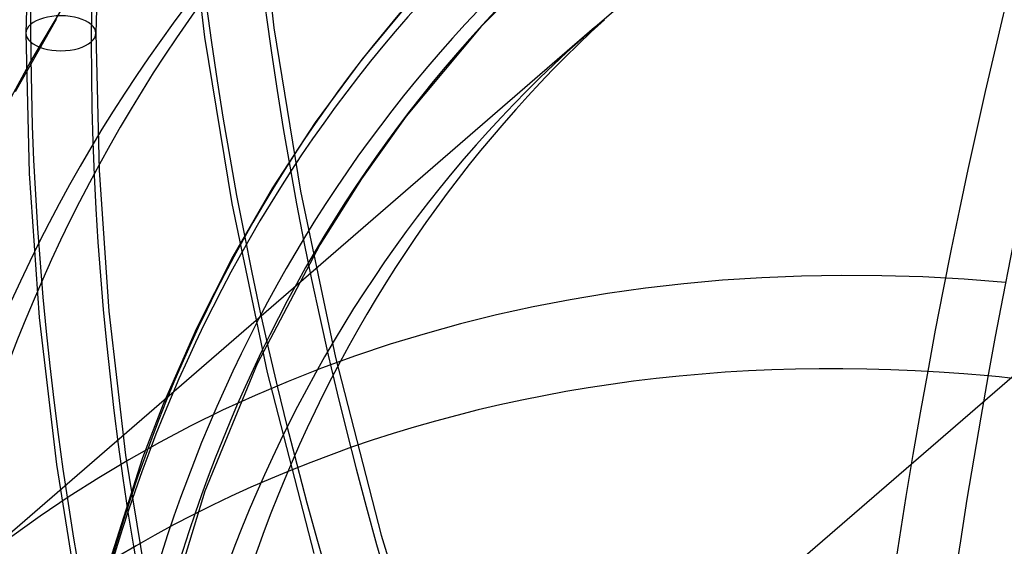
# Model space of a CAD drawing. Header units: millimetres. Extents: x -138 to 135, y -173 to 171.
# Tile 36 of 95: x -17.11 to -3.03, y 26.55 to 34.09. Entities that reach past the tile are written whole.
import ezdxf

# ---------------------------------------------------------------- set-up
doc = ezdxf.new("R2010")
doc.units = ezdxf.units.MM
doc.layers.add('MAIN-1', color=7, linetype='Continuous')

msp = doc.modelspace()

# ---------------------------------------------------------------- linework, layer by layer
at = {"layer": 'MAIN-1'}
for p, q in [((-13.739, 36.273), (-13.471, 33.974)), ((-14.735, 36.183), (-14.462, 33.841)), ((-16.963, 36.029), (-17.017, 33.896)), ((-15.964, 35.977), (-16.017, 33.895)), ((4.22, 35.155), (-15.037, 18.477)), ((-9.348, 35.154), (-10.512, 33.989)), ((-11.509, 34.374), (-12.216, 33.52)), ((-16.587, 34.091), (-17.173, 33.056)), ((-8.884, 33.977), (-18.272, 25.847)), ((-13.471, 33.974), (-13.089, 31.633)), ((-10.512, 33.989), (-11.579, 32.707)), ((-17.017, 33.896), (-16.97, 31.888)), ((-16.017, 33.895), (-15.971, 31.935)), ((-14.462, 33.841), (-14.074, 31.458)), ((-12.216, 33.52), (-12.88, 32.618)), ((-11.579, 32.707), (-12.219, 31.812)), ((-12.88, 32.618), (-13.49, 31.684)), ((-16.97, 31.888), (-16.826, 29.828)), ((-15.971, 31.935), (-15.83, 29.918)), ((-13.49, 31.684), (-14.057, 30.702)), ((-12.219, 31.812), (-12.816, 30.865)), ((-13.089, 31.633), (-12.591, 29.255)), ((-14.074, 31.458), (-13.567, 29.039)), ((-12.816, 30.865), (-13.711, 29.166)), ((-14.057, 30.702), (-14.578, 29.671)), ((-15.83, 29.918), (-15.591, 27.856)), ((-16.826, 29.828), (-16.582, 27.724)), ((-14.578, 29.671), (-15.054, 28.589)), ((-13.711, 29.166), (-14.459, 27.342)), ((-12.591, 29.255), (-11.937, 26.715)), ((-13.567, 29.039), (-12.902, 26.452)), ((-15.054, 28.589), (-15.351, 27.818)), ((-15.351, 27.818), (-15.934, 25.981)), ((-15.591, 27.856), (-15.251, 25.756)), ((-16.582, 27.724), (-16.236, 25.583)), ((-14.459, 27.342), (-15.062, 25.366)), ((-11.937, 26.715), (-11.15, 24.153))]:
    msp.add_line(p, q, dxfattribs=at)
for centre, major_axis, ratio, start_param, end_param in [((0, 0), (-68.084, 78.617), 0.75, -2.427868, 0.713724), ((-0.5, -0.433), (68.739, -79.373), 0.75, 0.713724, 3.418503), ((-26, -22.517), (-66.12, 76.349), 0.75, -3.141592, -0.857072), ((-26, -22.517), (65.465, -75.593), 0.75, 0, 2.284521), ((25.225, 21.845), (-31.882, 36.814), 0.75, -0.012229, 0.713724), ((25.225, 21.845), (31.227, -36.058), 0.75, 3.128018, 3.855317), ((36.131, -43.833), (-22.599, 101.515), 0.352244, 0.312762, 0.844563), ((37.044, -43.629), (-22.599, 101.515), 0.352244, 0.326829, 0.844563), ((18.825, 16.303), (-28.608, 33.034), 0.75, -0.005289, 0.713724), ((18.825, 16.303), (27.954, -32.278), 0.75, 3.134625, 3.855317), ((12.425, 10.76), (24.68, -28.499), 0.75, 1.578782, 2.990259), ((31.625, 27.388), (-45.367, 52.386), 0.75, 0.713724, 1.455819), ((12.425, 10.76), (-22.062, 25.475), 0.75, -1.553331, -0.160813), ((12.242, 10.602), (21.958, -25.355), 0.75, 1.585845, 2.983196), ((12.242, 10.602), (-21.511, 24.839), 0.75, -1.553939, -0.160205), ((12.425, 10.76), (21.407, -24.719), 0.75, 1.590995, 2.978047), ((31.625, 27.388), (-40.261, 46.49), 0.75, 0.713724, 1.450323), ((31.625, 27.388), (39.607, -45.734), 0.75, -2.427868, -1.692077), ((12.242, 10.602), (20.622, -23.812), 0.75, 1.591482, 2.977559), ((31.625, 27.388), (-35.155, 40.593), 0.75, 0.713724, 1.443228), ((31.625, 27.388), (34.5, -39.837), 0.75, -2.427868, -1.695184), ((12.425, 10.76), (-25.335, 29.254), 0.75, 0.003481, 0.713724), ((12.425, 10.76), (24.68, -28.499), 0.75, -3.133607, -2.427868), ((11.738, 10.165), (-20.622, 23.812), 0.75, -0.364436, -0.000014), ((12.242, 10.602), (23.568, -27.213), 0.75, -3.132479, -2.427868), ((11.738, 10.165), (-23.568, 27.213), 0.75, -0.000014, 0.713724), ((12.425, 10.76), (-22.062, 25.475), 0.75, 0.017465, 0.713724), ((12.242, 10.602), (21.958, -25.355), 0.75, -3.126544, -2.427868), ((12.242, 10.602), (-21.511, 24.839), 0.75, 0.016858, 0.713724), ((12.425, 10.76), (21.407, -24.719), 0.75, -3.121394, -2.427868), ((-16.517, 33.895), (-0.5, 0), 0.5, 2.617994, 5.759587), ((12.242, 10.602), (20.622, -23.812), 0.75, -3.120907, -2.427868), ((-16.517, 33.895), (-0.5, 0), 0.5, -0.523599, 2.617994), ((25.225, 21.845), (-31.882, 36.814), 0.75, 0.713724, 1.439677), ((11.738, 10.165), (-20.622, 23.812), 0.75, -0.000014, 0.713724), ((25.225, 21.845), (31.227, -36.058), 0.75, -2.427868, -1.700569), ((2.35, 2.035), (20.622, -23.812), 0.75, 2.482159, 3.855317), ((1.85, 1.602), (-19.967, 23.056), 0.75, -0.662499, 0.19031), ((1.85, 1.602), (-19.967, 23.056), 0.75, -0.857072, -0.662499), ((18.825, 16.303), (-28.608, 33.034), 0.75, 0.713724, 1.432737), ((18.825, 16.303), (27.954, -32.278), 0.75, -2.427868, -1.707176)]:
    msp.add_ellipse(centre, major_axis=major_axis, ratio=ratio, start_param=start_param, end_param=end_param, dxfattribs=at)

doc.saveas('drawing.dxf')
